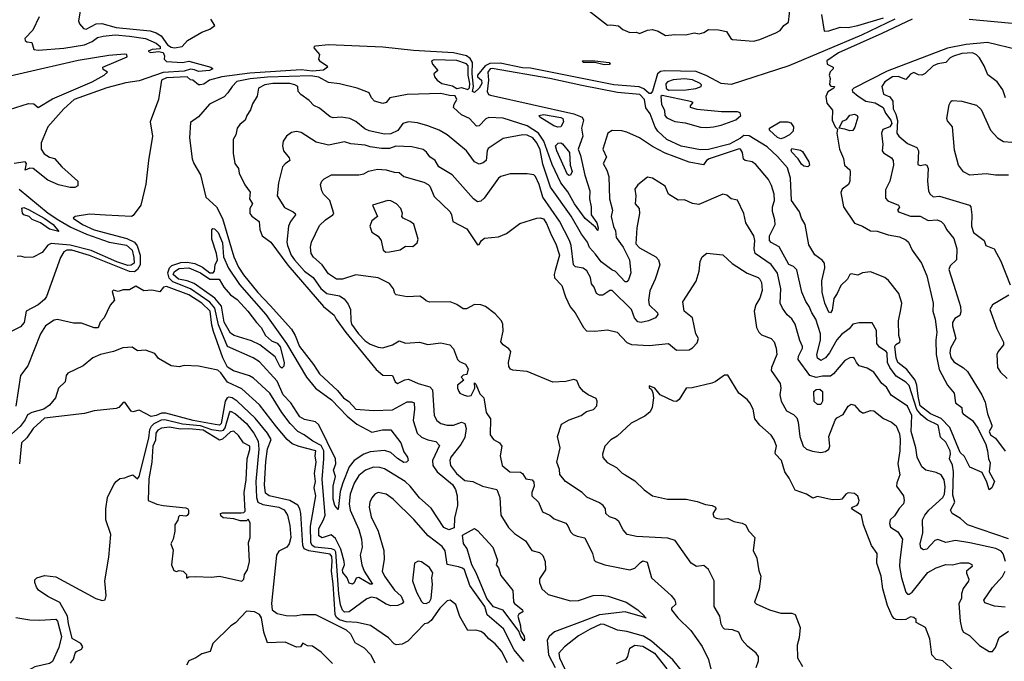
# Model space of a CAD drawing. Extents: x 1552033 to 1694788, y 811965 to 917215.
# Tile 167 of 256: x 1627140 to 1633279, y 841334 to 845332. Entities that reach past the tile are written whole.
import ezdxf

# ---------------------------------------------------------------- set-up
doc = ezdxf.new("R2010")
doc.units = 0

msp = doc.modelspace()

# ---------------------------------------------------------------- linework, layer by layer
at = {"layer": '0CON20XD'}
for points in [[(1630692.5, 845385), (1630805, 845296.7), (1630825, 845300), (1630873.3, 845293.3), (1630901.3, 845271.3), (1630945, 845251.2), (1630985, 845253.3), (1631005, 845246.2), (1631054.3, 845265.7), (1631085, 845270), (1631120.3, 845260.3), (1631167, 845233), (1631225, 845238.8), (1631293.6, 845236.4), (1631345, 845250), (1631375.9, 845244.1), (1631405, 845252), (1631435, 845271.2), (1631497.7, 845267.7), (1631547.3, 845257.3), (1631574.3, 845215), (1631585, 845208.6), (1631715, 845197.8), (1631755, 845207.8), (1631855, 845250), (1631881.2, 845265), (1631905, 845296.2), (1631934.2, 845315.8), (1631946.5, 845425)], [(1627517.5, 845385), (1627505.8, 845325), (1627512.5, 845305), (1627537.3, 845277.3), (1627555, 845272.9), (1627616.7, 845305), (1627651.7, 845308.3), (1627742.3, 845282.3), (1627953.1, 845263.1), (1627990.7, 845250.7), (1628021.8, 845231.8), (1628062.2, 845175), (1628085, 845160.4), (1628105, 845157.2), (1628152.9, 845165), (1628187, 845203), (1628275, 845253.3), (1628325, 845272.5), (1628357.5, 845295), (1628332.5, 845335)], [(1632139.2, 845365), (1632155, 845260), (1632185, 845261.2), (1632255.7, 845284.3), (1632305, 845282.9), (1632365, 845295.6), (1632526.8, 845343.2)], [(1632596.2, 845335), (1632388.7, 845235), (1631935, 845043.6), (1631575, 844927.3), (1631513.1, 844933.1), (1631425, 844982.6), (1631358.7, 845008.7), (1631162.6, 845012.6), (1631135, 845009.5), (1631116.6, 844995), (1631085, 844886.4), (1631075, 844871.5), (1631065, 844870.8), (1631031.5, 844901.5), (1631002.9, 844912.9), (1630845.1, 844924.9), (1630325, 845030.2), (1630275, 845031.8), (1630135, 845061.6), (1630071, 845059), (1630042.1, 845045), (1629994.9, 844985), (1629995.4, 844975), (1630019.9, 844955), (1630020.5, 844935), (1630005.8, 844904.2), (1629975, 844878.4), (1629963.8, 844883.8), (1629969.7, 844915), (1629961.3, 844995), (1629962.7, 845065), (1629949.4, 845089.4), (1629926.3, 845106.3), (1629845, 845124.5), (1629595, 845139.9), (1629405, 845160.7), (1629064.9, 845175.1), (1628985, 845167.5), (1628976.7, 845165), (1628973.9, 845156.1), (1629010, 845115), (1629003.3, 845085), (1629010, 845075), (1629058, 845045), (1629060, 845035), (1629035, 845017.3), (1628965, 845011.9), (1628895, 845019.6), (1628575, 844999.4), (1628400, 844975), (1628323.8, 844955), (1628289.1, 844930.9), (1628265, 844925.5), (1628255, 844925.6), (1628218.8, 844955), (1628205, 844956.7), (1628185, 844975.5), (1628055, 844970), (1628024, 844955), (1628005.2, 844834.8), (1627954.4, 844695), (1627967.7, 844605), (1627942.6, 844455), (1627927, 844307), (1627895.5, 844175), (1627848.2, 844111.8), (1627836.7, 844105), (1627675, 844114.1), (1627575, 844119.4), (1627485, 844105.8), (1627473.8, 844095), (1627531.2, 844055), (1627605, 844023.2), (1627809, 843969), (1627855.3, 843945.3), (1627873, 843923), (1627891.7, 843865), (1627891, 843805), (1627875.1, 843774.9), (1627855, 843759.9), (1627825, 843763.2), (1627575, 843863.3), (1627465, 843895.2), (1627434.1, 843895.9), (1627414.7, 843885), (1627395, 843850.9), (1627306.7, 843606.7), (1627295, 843588.1), (1627255.3, 843554.7), (1627180, 843515), (1627168.7, 843445), (1627145, 843418.1), (1627015.9, 843354.1)], [(1627261.2, 845348.8), (1627222.9, 845267.1), (1627172.1, 845215), (1627175, 845201.2), (1627185, 845193.8), (1627215, 845190), (1627228.8, 845145), (1627255, 845142.1), (1627415, 845153.6), (1627545, 845175.6), (1627592.5, 845195), (1627625, 845220.4), (1627661, 845229), (1627735, 845236.5), (1627825, 845229.1), (1627924.4, 845214.4), (1627990.9, 845185), (1628015.9, 845165), (1628015, 845150), (1627965, 845146), (1627940, 845135), (1627955, 845127.5), (1628005, 845132.5), (1628035, 845128), (1628043.9, 845106.1), (1628040.8, 845085), (1628055, 845070.6), (1628154.1, 845065.9), (1628195, 845073.3), (1628332.5, 845035), (1628343.3, 845025), (1628322.5, 845015), (1628255, 845009.2), (1628229.2, 845019.2), (1628205, 845023.4), (1628165, 845011.1), (1628035, 845003.4), (1627885, 844950.8), (1627802.5, 844937.5), (1627682.7, 844907.3), (1627479.2, 844835), (1627415, 844775.5), (1627315.6, 844665), (1627273.4, 844565), (1627274.2, 844525), (1627293.2, 844495), (1627325, 844475.8), (1627356.4, 844466.4), (1627402, 844415), (1627502.5, 844325), (1627502.6, 844297.4), (1627484.6, 844285.4), (1627455, 844285.9), (1627382.5, 844302.5), (1627315, 844331.8), (1627225, 844403.6), (1627204.1, 844405.9), (1627173.8, 844395), (1627182, 844435), (1627175, 844446.2), (1627105, 844436)], [(1632704.2, 845335.8), (1632515, 845244.9), (1632245.5, 845125), (1632173.3, 845075), (1632173.6, 845053.6), (1632212.5, 845035), (1632212.5, 845025), (1632193.9, 845006.1), (1632187.5, 844985), (1632192.5, 844965), (1632188.3, 844928.3), (1632198.3, 844918.3), (1632220, 844915), (1632216.2, 844905), (1632178.5, 844881.5), (1632165.9, 844854.1), (1632171.7, 844811.7), (1632208.3, 844768.3), (1632206.5, 844705), (1632224.1, 844664.1), (1632239.5, 844649.5), (1632235.3, 844624.7), (1632250.9, 844525), (1632277.3, 844467.3), (1632282.9, 844425), (1632315, 844396.7), (1632317.8, 844387.8), (1632315.4, 844325), (1632308.6, 844305), (1632268, 844275), (1632259.5, 844255), (1632277.4, 844165), (1632345, 844064.3), (1632395, 844045.6), (1632445, 844016.2), (1632485.4, 844014.6)], [(1633060, 845335), (1633395, 845304)], [(1633363.4, 845143.4), (1633175, 845190.5), (1633041.9, 845178.1), (1632925.1, 845154.9), (1632549.4, 845010.6), (1632340.8, 844905), (1632330.8, 844895), (1632332.1, 844885), (1632367.2, 844855), (1632415, 844824.6), (1632473.4, 844813.4), (1632523.6, 844785), (1632538.9, 844748.9), (1632572.4, 844705), (1632577.9, 844685), (1632566.2, 844663.8), (1632522.7, 844647.3), (1632513.7, 844625), (1632520.9, 844555), (1632516.9, 844515), (1632525, 844502), (1632575, 844470.8), (1632585.2, 844455.2), (1632588.7, 844425), (1632566, 844325), (1632538.7, 844271.3), (1632539, 844219), (1632553.6, 844203.6), (1632620, 844175), (1632626.4, 844163.6), (1632612.5, 844145), (1632620, 844135), (1632695, 844108), (1632755, 844106.7), (1632805, 844081.1), (1632861.2, 844085), (1632885.6, 844075), (1632904.4, 844055), (1632919.5, 844025), (1632965, 843968), (1632983.6, 843905), (1632980.6, 843835), (1632941.9, 843798.1), (1632933, 843775), (1632975, 843643.6), (1633005.7, 843545), (1633008.7, 843511.3), (1633001.4, 843488.6), (1632970.2, 843469.8), (1632955.6, 843445), (1632955.5, 843425), (1632977.3, 843345), (1632942.8, 843285), (1632939.3, 843255), (1632945, 843227.5), (1632965, 843200.5), (1633025, 843162.9), (1633049.4, 843139.4), (1633139.6, 842995), (1633159.6, 842949.6), (1633175.3, 842875), (1633201.5, 842805), (1633202.2, 842795), (1633185.4, 842765), (1633193.8, 842745), (1633223.7, 842723.7), (1633285, 842643.8)], [(1626955, 844734), (1627195, 844810), (1627228.1, 844808.1), (1627255, 844783.8), (1627345, 844837.8), (1627592.5, 844945), (1627667.5, 844985), (1627687.5, 845005), (1627660.7, 845020.7), (1627657.5, 845035), (1627809.3, 845100.7), (1627807.5, 845115), (1627795, 845116.9), (1627695, 845108.9), (1627505, 845076.4), (1627160.8, 844999.2), (1626775, 844909.8)], [(1633286.7, 844845), (1633269.2, 844895), (1633234, 844944), (1633177.2, 844987.3), (1633153.6, 845045), (1633125, 845093.8), (1633105, 845113.4), (1633081.2, 845125), (1633015, 845121.1), (1632961.9, 845105), (1632941.1, 845095), (1632914.5, 845065.5), (1632865, 845056.5), (1632835, 845044.3), (1632784.6, 844995.4), (1632765, 844985.6), (1632745, 844987.5), (1632715, 845002.9), (1632695, 844992.9), (1632665, 844960), (1632617.5, 844977.5), (1632581.1, 844975), (1632533.5, 844945), (1632515.6, 844915), (1632526.7, 844866.7), (1632565, 844850), (1632583.2, 844825), (1632585.6, 844775.6), (1632603, 844743), (1632613.6, 844703.6), (1632610, 844625), (1632622, 844605), (1632675, 844559.7), (1632734.6, 844534.6), (1632743.6, 844515), (1632740.4, 844430.4), (1632755, 844422.5), (1632785, 844429.2), (1632795, 844426), (1632803.5, 844403.5), (1632799.8, 844325), (1632806.7, 844265), (1632815, 844246), (1632835, 844228.6), (1632875, 844232.2), (1633062.5, 844175), (1633070, 844165), (1633075.8, 844115.8), (1633074.8, 844044.8), (1633087.2, 844005), (1633154.4, 843955), (1633163.8, 843925), (1633215, 843903.2), (1633256.7, 843826.7), (1633315, 843679.5)], [(1629935, 844897.1), (1629945, 844906.2), (1629946.8, 844935), (1629936.5, 844985), (1629936, 845045), (1629925, 845057.6), (1629865, 845077.6), (1629725, 845081.9), (1629706.7, 845075), (1629713.3, 845055), (1629747.5, 845015), (1629722.5, 844995), (1629726.7, 844975), (1629742.5, 844955), (1629771.2, 844935), (1629838.7, 844918.7), (1629865, 844902.9), (1629895, 844909.8), (1629935, 844897.1)], [(1630785, 845049.6), (1630735, 845062.3), (1630652.5, 845065), (1630650, 845075), (1630725, 845075.7), (1630815, 845065.9), (1630822, 845055), (1630815, 845051.5), (1630785, 845049.6)], [(1632485.4, 844014.6), (1632555, 843991.7), (1632625, 843979.5), (1632665, 843960.5), (1632680.8, 843945), (1632705, 843896.7), (1632763.2, 843815), (1632796.9, 843735), (1632836.1, 843565), (1632832.4, 843515), (1632849, 843465), (1632858.7, 843385), (1632852.5, 843335), (1632854.2, 843245), (1632872.5, 843152.5), (1632925.3, 843055.3), (1632965.5, 843005), (1632974, 842945), (1633013.3, 842915), (1633016, 842885), (1633022.5, 842875), (1633080, 842835), (1633115, 842786.5), (1633163.5, 842685), (1633174.3, 842645), (1633180, 842595), (1633191.3, 842571.3), (1633183.9, 842513.9), (1633217.8, 842455), (1633201.3, 842415), (1633185, 842401.8), (1633169.9, 842449.9), (1633140.3, 842510.3), (1633063.5, 842543.5), (1633030.9, 842610.9), (1633004.2, 842635), (1632939.8, 842789.8), (1632885.9, 842845.9), (1632818.8, 842875), (1632755, 842925.3), (1632741, 842985), (1632734.3, 843054.3), (1632722.8, 843085), (1632671.6, 843151.6), (1632616.1, 843195), (1632604, 843225), (1632597.3, 843295), (1632602.4, 843307.6), (1632626.8, 843323.2), (1632629.6, 843335), (1632620.9, 843365), (1632618.4, 843455), (1632633, 843525), (1632640.1, 843565), (1632620.9, 843625), (1632557.7, 843707.7), (1632535, 843724.6), (1632445, 843761.4), (1632395, 843753.8), (1632365, 843740), (1632325, 843749.2), (1632315, 843744), (1632300.4, 843715), (1632259.7, 843675), (1632237.5, 843625), (1632216.7, 843595), (1632205, 843521.1), (1632195, 843505.6), (1632185, 843510), (1632160.7, 843565), (1632144.2, 843635), (1632140.7, 843705), (1632159.2, 843785), (1632157.7, 843815), (1632144.1, 843834.1), (1632097.2, 843867.2), (1632059.5, 843929.5), (1632038.4, 844055), (1632015.3, 844095), (1632001.7, 844135), (1631952.3, 844205), (1631945.1, 844345.1), (1631928.3, 844408.3), (1631865, 844478.9), (1631800.1, 844540.1), (1631688.2, 844608.2), (1631655, 844610), (1631635, 844593.4), (1631565, 844556.8), (1631435, 844522.8), (1631385, 844520.6), (1631265, 844544.6), (1631175, 844585.7), (1631117.9, 844637.9), (1631102.4, 844662.4), (1631071.2, 844745), (1631043.4, 844783.4), (1631035.7, 844835), (1631006.4, 844865), (1630867.8, 844877.8), (1630645, 844922.4), (1630445, 844964.9), (1630085, 845027.4), (1630074.4, 845025), (1630059.5, 845005), (1630063.6, 844955), (1630055.2, 844885), (1630064, 844865), (1630075, 844860.5), (1630595.9, 844745.9), (1630647.7, 844725), (1630655.4, 844705), (1630642.7, 844655), (1630652.2, 844605), (1630621.5, 844525), (1630636.2, 844485), (1630663, 844363), (1630694.6, 844265), (1630692.1, 844215), (1630702.8, 844165), (1630704, 844115), (1630737.6, 844065), (1630747.7, 844035), (1630745, 844018.8), (1630729.3, 844039.3), (1630665, 844092.9), (1630598.9, 844185), (1630558.3, 844258.3), (1630514.5, 844315), (1630460.1, 844430.1), (1630408.4, 844575), (1630374.5, 844624.5), (1630305, 844670.9), (1630155, 844718.7), (1630065, 844722.5), (1630046.6, 844713.4), (1630005, 844669.4), (1629987.8, 844667.8), (1629944.2, 844715), (1629895, 844738.2), (1629844.2, 844785), (1629848, 844805), (1629866, 844835), (1629855, 844858), (1629818.9, 844858.9), (1629765, 844871.1), (1629555, 844866.4), (1629447.5, 844845), (1629426, 844815), (1629405, 844809.2), (1629351.2, 844825), (1629333.3, 844845), (1629319.4, 844875), (1629305, 844882.7), (1629245, 844905.6), (1629135, 844932.5), (1629065, 844940), (1629004.2, 844974.2), (1628955, 844981.4), (1628685, 844974), (1628576.5, 844963.5), (1628494, 844946), (1628463.8, 844916.2), (1628438.6, 844875), (1628415, 844850.4), (1628324.4, 844805), (1628254.1, 844725.9), (1628205, 844691.9), (1628199.1, 844595), (1628215.5, 844465), (1628225.4, 844435), (1628267.1, 844365), (1628300.5, 844225), (1628366.2, 844165), (1628403.5, 844093.5), (1628475.6, 843855), (1628505, 843790), (1628535, 843742.9), (1628625, 843631.2), (1628701.5, 843551.5), (1628834.2, 843404.2), (1628857.1, 843365), (1628883.7, 843295), (1628972.4, 843182.4), (1629009.3, 843125), (1629121.8, 843021.8), (1629159.7, 842975), (1629191.9, 842951.9), (1629235, 842904.4), (1629347, 842897), (1629465, 842900), (1629555, 842950), (1629585, 842950.9), (1629600, 842945), (1629602.2, 842905), (1629592.9, 842835), (1629617.9, 842755), (1629645, 842729.6), (1629685, 842713.5), (1629735, 842703.3), (1629757.9, 842677.9), (1629714.4, 842585), (1629715.7, 842555), (1629742.6, 842515), (1629838.3, 842435), (1629857.9, 842405), (1629867.7, 842365), (1629869.4, 842305), (1629850.2, 842225), (1629848.8, 842165), (1629815, 842152.9), (1629785, 842168.4), (1629705, 842288.8), (1629632.6, 842352.6), (1629574.7, 842425), (1629542.9, 842455), (1629415, 842533.4), (1629385, 842542.1), (1629345, 842543.1), (1629295.6, 842525), (1629255, 842492.3), (1629225, 842443.5), (1629200, 842375), (1629195.2, 842315), (1629200.6, 842275), (1629254.7, 842155), (1629271.8, 842095), (1629276.1, 842045), (1629263.8, 841995), (1629273.2, 841935), (1629287.6, 841895), (1629340, 841815), (1629326, 841815), (1629254.3, 841855.7), (1629238.8, 841851.2), (1629225, 841822.5), (1629214.3, 841815.7), (1629195, 841821.4), (1629182.3, 841855), (1629155, 841887.5), (1629153.6, 841905), (1629164.5, 841935), (1629162.6, 841955), (1629142.9, 842032.9), (1629109.3, 842099.3), (1629082.9, 842122.9), (1629025, 842103.9), (1629005.5, 842115.5), (1629005, 842162.5), (1629035.2, 842215), (1629044, 842245), (1629026.4, 842466.4), (1629037, 842595), (1629035.5, 842644.5), (1629018.8, 842678.8), (1628968.2, 842705), (1628912.9, 842745), (1628875, 842766.1), (1628826.5, 842815), (1628774.7, 842885), (1628700.3, 843005), (1628598.5, 843098.5), (1628573.5, 843113.5), (1628473.2, 843143.2), (1628435, 843167.6), (1628405.6, 843225), (1628349.3, 843389.3), (1628338.3, 843428.3), (1628327.4, 843515), (1628276.1, 843565), (1628195, 843616.4), (1628055, 843668.9), (1628037.5, 843665), (1628013.9, 843636.1), (1627963.9, 843646.1), (1627915, 843642.5), (1627865, 843671.2), (1627825, 843648), (1627785, 843648.8), (1627755, 843638.8), (1627725, 843646.2), (1627717.5, 843637.5), (1627731.4, 843585), (1627705, 843552.9), (1627665.8, 843474.2), (1627642.3, 843447.7), (1627628.5, 843411.5), (1627605, 843412.4), (1627525, 843441.4), (1627475, 843441.3), (1627375, 843463.8), (1627355, 843459.6), (1627300.8, 843425), (1627269.6, 843375), (1627190.4, 843175), (1627145.7, 843115), (1627115, 842924.2)], [(1632079, 843505), (1632062.6, 843545), (1632040.7, 843575), (1632017.2, 843635), (1631985, 843774), (1631965, 843794.3), (1631935, 843805.7), (1631875.6, 843915.6), (1631825, 843943.5), (1631815, 843956.2), (1631814.8, 843985), (1631850.4, 844055), (1631849.1, 844085), (1631833.6, 844136.4), (1631834.5, 844165), (1631845.6, 844205), (1631843.5, 844245), (1631827.6, 844297.6), (1631808.5, 844335), (1631728.8, 844428.8), (1631706.9, 844445), (1631664.2, 844455), (1631653.4, 844463.4), (1631647.7, 844505), (1631635, 844524.5), (1631625, 844527.5), (1631439.2, 844465), (1631422, 844455), (1631403, 844427), (1631315, 844444), (1631221.1, 844478.9), (1631165, 844499.2), (1631085, 844541.2), (1631005.3, 844595.3), (1630925, 844630.4), (1630895, 844638.8), (1630835, 844640.5), (1630807.1, 844625), (1630776.9, 844525), (1630797.8, 844475), (1630777.2, 844435), (1630801.2, 844395), (1630813.6, 844355), (1630818.2, 844215), (1630835.4, 844145), (1630828.5, 844105), (1630842.7, 844042.7), (1630855.5, 844015.5), (1630858.5, 843975), (1630902.5, 843915), (1630941.3, 843835), (1630950.8, 843755), (1630935, 843710.8), (1630925, 843699.2), (1630915, 843697.5), (1630855, 843763.3), (1630832.9, 843772.9), (1630765, 843823.4), (1630729.5, 843870.5), (1630692.5, 843912.5), (1630679.7, 843945), (1630643.4, 843995), (1630578, 844108), (1630448.8, 844288.8), (1630401.7, 844431.7), (1630385, 844520), (1630365, 844565.4), (1630339.6, 844595), (1630305, 844611.2), (1630276.1, 844613.9), (1630155, 844590.9), (1630061.7, 844528.3), (1630053.8, 844515), (1630047.5, 844455), (1630030.6, 844439.4), (1630005, 844431.5), (1629975, 844445.5), (1629925.3, 844515.3), (1629805, 844614.4), (1629755, 844642.5), (1629685, 844669.5), (1629619.5, 844689.5), (1629565, 844695.3), (1629529.4, 844685), (1629498.2, 844641.8), (1629455, 844621.4), (1629415, 844617.7), (1629318.7, 844638.7), (1629291.8, 844651.8), (1629235, 844697.1), (1629198, 844715), (1629145, 844724.5), (1629095, 844720.9), (1629075, 844725.5), (1629010.2, 844780.2), (1628975, 844797.5), (1628945, 844829.1), (1628892.5, 844865), (1628876.9, 844885), (1628874, 844915), (1628856.2, 844925), (1628825, 844933.5), (1628718, 844935), (1628667.5, 844925), (1628630, 844905), (1628621.4, 844855), (1628592.2, 844807.8), (1628579.6, 844770.4), (1628556.7, 844735), (1628545.6, 844705), (1628512.4, 844677.6), (1628495.6, 844655), (1628486.7, 844615), (1628470.5, 844585), (1628470.5, 844499.5), (1628482, 844435), (1628504.2, 844404.2), (1628508.6, 844375), (1628543.4, 844303.4), (1628576.9, 844256.9), (1628573.3, 844215), (1628590.6, 844185), (1628573.9, 844155), (1628575.3, 844125), (1628587.6, 844107.6), (1628633.8, 844073.8), (1628637.5, 844025), (1628652, 843985), (1628705.2, 843945), (1628812.6, 843802.6), (1629035, 843544.7), (1629101.2, 843491.2), (1629113.3, 843465), (1629173, 843383), (1629362.9, 843152.9), (1629405, 843116.7), (1629463.8, 843115), (1629480.9, 843075), (1629495, 843065.5), (1629541.9, 843088.1), (1629565, 843091.8), (1629624, 843064), (1629697.3, 843045), (1629714.7, 843025), (1629724, 842865), (1629740.9, 842835), (1629765, 842815.3), (1629805, 842805.2), (1629845, 842804.3), (1629895, 842823.3), (1629915, 842816.7), (1629923, 842785), (1629915, 842729.4), (1629889.7, 842685), (1629828.2, 842605), (1629822.2, 842585), (1629826, 842555), (1629862.5, 842505), (1629915, 842461.1), (1629965, 842454.4), (1630025, 842426.2), (1630115.4, 842405.4), (1630132.7, 842355), (1630140.9, 842245), (1630188.5, 842168.5), (1630225, 842129.6), (1630294.4, 842085), (1630333.1, 842025), (1630381.2, 842011.2), (1630402.3, 841992.3), (1630415.7, 841955), (1630418, 841905), (1630382, 841848), (1630380.4, 841825), (1630395.4, 841785), (1630435, 841751.3), (1630575, 841710), (1630625, 841713.8), (1630715, 841743.8), (1630765, 841746.5), (1630809.4, 841739.4), (1630921.8, 841701.8), (1630993.8, 841655), (1631036, 841615), (1631036.9, 841607.6), (1631045.8, 841605), (1631036.9, 841607.6), (1630915, 841642.5), (1630755.7, 841624.3), (1630647, 841583), (1630475, 841516.7), (1630441.2, 841488.8), (1630429.7, 841465), (1630436.5, 841375), (1630479.2, 841295)], [(1631185, 844892.5), (1631295, 844894), (1631355, 844903.2), (1631388.6, 844915), (1631391.5, 844925), (1631382.3, 844935), (1631335, 844956.7), (1631286.1, 844963.9), (1631215, 844956.9), (1631179.2, 844945), (1631168.8, 844931.2), (1631170.6, 844905), (1631185, 844892.5)], [(1631425, 844659), (1631465, 844664.3), (1631514.2, 844675), (1631605, 844707.7), (1631636.2, 844735), (1631631.7, 844751.7), (1631615, 844757.5), (1631515, 844758), (1631365, 844772.9), (1631322.5, 844785), (1631322.5, 844795), (1631340, 844815), (1631321.7, 844821.7), (1631145, 844860), (1631137, 844853), (1631140.7, 844805), (1631160.5, 844765), (1631163.2, 844735), (1631175, 844720.1), (1631225, 844696.7), (1631288.6, 844688.6), (1631385, 844662.2), (1631425, 844659)], [(1633305, 844362.2), (1633225, 844363.8), (1633165, 844372), (1633065, 844362.9), (1633024.3, 844384.3), (1632994.3, 844425), (1632968.9, 844518.9), (1632956.2, 844665), (1632925, 844701.9), (1632920.7, 844715), (1632935, 844801.2), (1632945, 844822), (1632955, 844828.6), (1633015, 844824.3), (1633105, 844799.4), (1633135, 844772), (1633192.8, 844642.8), (1633237.1, 844595), (1633275, 844572.5), (1633325, 844567.7)], [(1630495, 844661.4), (1630469.5, 844669.5), (1630384, 844725), (1630378.8, 844735), (1630405, 844740.2), (1630515, 844722.7), (1630526.1, 844715), (1630531.4, 844695), (1630515, 844664.5), (1630495, 844661.4)], [(1632315, 844638.6), (1632285, 844650.4), (1632250, 844655), (1632270.7, 844699.3), (1632295, 844710), (1632315, 844736.7), (1632345, 844742.5), (1632362.5, 844735), (1632366.7, 844725), (1632347.7, 844662.3), (1632335, 844641.2), (1632315, 844638.6)], [(1631885, 844589.2), (1631865, 844598.1), (1631815, 844643.5), (1631815.4, 844655), (1631881.1, 844695), (1631930, 844695), (1631948.9, 844688.9), (1631964.4, 844665), (1631962.4, 844637.6), (1631938.9, 844615), (1631905, 844594.7), (1631885, 844589.2)], [(1633285.9, 841955), (1633272.9, 842002.9), (1633259.5, 842019.5), (1633226, 842036), (1633065, 842073.2), (1632975, 842086.4), (1632915, 842074.8), (1632865, 842094), (1632845, 842086.9), (1632795, 842033.6), (1632775, 842027.8), (1632758.2, 842038.2), (1632755.4, 842065), (1632771.8, 842135), (1632768.5, 842215), (1632783.3, 842245), (1632809.1, 842275), (1632895.3, 842355), (1632905.2, 842375), (1632911, 842421), (1632904.7, 842464.7), (1632884.4, 842495), (1632855, 842510.3), (1632788.8, 842525), (1632764.1, 842545.9), (1632735.2, 842605.2), (1632726.6, 842665), (1632698.8, 842765), (1632701.6, 842865), (1632675, 842924.6), (1632573.2, 842993.2), (1632545, 843043.1), (1632515.2, 843065.2), (1632465, 843136.2), (1632425, 843160.8), (1632375, 843174.5), (1632356.9, 843195), (1632345, 843221.2), (1632335, 843227.1), (1632315, 843224.2), (1632285, 843208.8), (1632214.2, 843125), (1632195, 843110), (1632145, 843109.7), (1632105, 843101.4), (1632065.7, 843115.7), (1631994.5, 843214.5), (1631995, 843235.7), (1632021.5, 843285), (1632020.8, 843295), (1632003.7, 843333.7), (1631975.3, 843435), (1631955, 843467.5), (1631925, 843492.9), (1631896.5, 843535), (1631882.5, 843565), (1631885.7, 843654.3), (1631865, 843753.1), (1631825, 843805.4), (1631726.6, 843875), (1631719.5, 843905), (1631723.5, 843955), (1631717.5, 843985), (1631666.8, 844066.8), (1631654, 844125), (1631615, 844206.2), (1631575, 844215.8), (1631548.6, 844238.6), (1631525, 844244.4), (1631375, 844180.6), (1631335, 844186.5), (1631285, 844210), (1631245, 844206.5), (1631185.8, 844245), (1631164.2, 844295), (1631085, 844344.4), (1631055, 844350), (1630995, 844302.5), (1630974.5, 844275), (1630982.2, 844235), (1630977.5, 844185), (1631002.9, 844155), (1631004.6, 844125), (1630988, 844035), (1630981.4, 843935), (1631005, 843911.1), (1631105.5, 843855), (1631122.3, 843835), (1631131.8, 843805), (1631102.5, 843715), (1631068.2, 843641.8), (1631060.4, 843585), (1631065.4, 843555), (1631115.7, 843505), (1631119.2, 843495), (1631104, 843475), (1631060.8, 843455), (1631015.7, 843444.3), (1630995, 843448.2), (1630973.7, 843473.7), (1630953.8, 843525), (1630835, 843643.5), (1630820, 843645), (1630775, 843615.9), (1630755, 843615.4), (1630735.9, 843625.9), (1630722.1, 843665), (1630705.3, 843685.3), (1630698.2, 843725), (1630676.4, 843766.4), (1630652.7, 843782.7), (1630605, 843791.8), (1630593.1, 843805), (1630578.9, 843925), (1630567.1, 843955), (1630505, 844075.4), (1630400.9, 844225), (1630378.9, 844305), (1630355.1, 844355.1), (1630345, 844364.7), (1630305, 844371.6), (1630197.9, 844372.1), (1630138.9, 844355), (1630125.2, 844344.8), (1630035, 844218.9), (1630015, 844200), (1629995, 844196.7), (1629969.5, 844215), (1629836.5, 844365), (1629754.3, 844415), (1629731.2, 844455), (1629696.9, 844476.9), (1629675.7, 844505.7), (1629655, 844522.1), (1629585, 844538.9), (1629485, 844542.7), (1629445, 844529.3), (1629395, 844529.3), (1629325, 844539.2), (1629295, 844549.2), (1629205, 844558), (1629165, 844570.4), (1629065, 844549.1), (1628988.3, 844568.3), (1628895, 844628), (1628865, 844636), (1628835, 844628.8), (1628804, 844605), (1628782.5, 844575), (1628779.2, 844545), (1628784.3, 844515), (1628820.7, 844470.7), (1628824.3, 844455), (1628795, 844434.6), (1628779.1, 844415), (1628754.6, 844315), (1628746.2, 844235), (1628790.8, 844160.8), (1628844.7, 844134.7), (1628857.1, 844125), (1628859.4, 844115), (1628827.7, 844075), (1628815, 844046.2), (1628806, 843945), (1628809.2, 843925), (1628833.3, 843865), (1628854.1, 843835), (1628916.5, 843765), (1628969.5, 843725), (1629017.5, 843657.5), (1629055, 843625.7), (1629135, 843610.6), (1629162.7, 843592.7), (1629188.4, 843558.4), (1629201.8, 843525), (1629203.8, 843455), (1629209.5, 843435), (1629251.5, 843375), (1629295, 843330.8), (1629325, 843309.8), (1629375, 843290.3), (1629405, 843288), (1629463.8, 843305), (1629505, 843330), (1629545, 843315.8), (1629633.2, 843323.2), (1629685, 843306.9), (1629765, 843317.5), (1629822.5, 843305), (1629845, 843280), (1629868.9, 843215), (1629882, 843202), (1629920, 843185), (1629935.9, 843155.9), (1629928.3, 843121.7), (1629905, 843117.5), (1629892.5, 843105), (1629910, 843085), (1629870.6, 843055), (1629868.9, 843035), (1629877.1, 843015), (1629885, 843004.3), (1629912, 842992), (1629935, 842986.7), (1629955, 842990.8), (1629978.8, 843035), (1629975, 843070), (1629985, 843060), (1630009.8, 842999.8), (1630033.8, 842975), (1630036.4, 842963.6), (1630048.8, 842885), (1630076.2, 842845), (1630072.5, 842745), (1630095, 842715.6), (1630132.5, 842695), (1630146.9, 842675), (1630135.6, 842615), (1630148, 842555), (1630195.6, 842515.6), (1630262.9, 842512.9), (1630275.6, 842505), (1630295, 842471.2), (1630335, 842464), (1630345, 842450), (1630348.2, 842425), (1630332.5, 842385), (1630333.1, 842365), (1630374.1, 842325), (1630400, 842265), (1630445, 842244.4), (1630472.1, 842222.1), (1630544.3, 842195), (1630558.6, 842178.6), (1630575, 842141.2), (1630591.2, 842125), (1630615, 842113.3), (1630663.5, 842103.5), (1630712, 842005), (1630722, 841965), (1630730, 841955), (1630788.8, 841935), (1630945, 841904.7), (1630975, 841914.6), (1631009.8, 841950.2)], [(1630565, 844360.8), (1630555, 844368), (1630489.1, 844515), (1630481.4, 844545), (1630497.7, 844562.3), (1630515, 844563.9), (1630525, 844558), (1630567.7, 844505), (1630572, 844425), (1630585.7, 844385), (1630575, 844363.8), (1630565, 844360.8)], [(1632055, 844415.6), (1632029.8, 844419.8), (1632015, 844430.8), (1631994, 844465), (1631955, 844506.1), (1631950.7, 844515), (1631955, 844529.1), (1632008.5, 844518.5), (1632020.2, 844510.2), (1632060.8, 844445), (1632064.5, 844425.5), (1632055, 844415.6)], [(1630565, 842837.9), (1630640, 842865), (1630675, 842890), (1630716.9, 842903.1), (1630737.5, 842925), (1630740.6, 842955), (1630735, 842971.2), (1630683.8, 842995), (1630656, 843015), (1630631.4, 843045), (1630614.3, 843084.3), (1630595, 843089.4), (1630545, 843077.5), (1630465, 843073.8), (1630305, 843139.2), (1630215, 843148.6), (1630201.2, 843155), (1630190.3, 843170.3), (1630186.7, 843195), (1630202.2, 843265), (1630190.6, 843280.6), (1630153.5, 843305), (1630140.9, 843325), (1630155, 843390), (1630153.3, 843435), (1630143.3, 843455), (1630105, 843499.2), (1630045, 843544.3), (1630015, 843555.8), (1629975, 843557.1), (1629925, 843530), (1629905, 843530.8), (1629865, 843557.5), (1629825, 843574.3), (1629695, 843572.1), (1629675, 843579.4), (1629657.5, 843595), (1629635, 843608.6), (1629555, 843604), (1629488.3, 843618.3), (1629480, 843625), (1629470.6, 843655), (1629445, 843688.8), (1629375, 843724.3), (1629235, 843742), (1629153.3, 843715), (1629114.7, 843714.7), (1629065, 843749.1), (1629025, 843803.6), (1628971.8, 843851.8), (1628957.7, 843875), (1628953.9, 843915), (1628958.9, 843945), (1629010, 844050), (1629047.1, 844085), (1629093.1, 844115), (1629098.1, 844125), (1629074.2, 844205), (1629035, 844244.4), (1629022.9, 844265), (1629015.8, 844305), (1629023.6, 844326.4), (1629038.9, 844341.1), (1629085, 844365.3), (1629255, 844365.4), (1629285, 844371.8), (1629315, 844388.5), (1629370.7, 844399.3), (1629425, 844396.2), (1629475, 844381.9), (1629505, 844380), (1629535, 844355.6), (1629659.3, 844319.3), (1629686.7, 844305), (1629696.5, 844295), (1629725, 844229.2), (1629823.6, 844133.6), (1629833.1, 844115), (1629840, 844075), (1629928.3, 844028.3), (1629995, 843929.2), (1630005, 843930.8), (1630020, 843955), (1630039, 843971), (1630125, 843979.5), (1630175, 843999.6), (1630258.3, 844061.7), (1630365, 844096), (1630385, 844097.5), (1630405, 844090), (1630425, 844062.5), (1630455, 843987.3), (1630483.4, 843935), (1630505.2, 843865), (1630479.4, 843769.4), (1630471.9, 843745), (1630475, 843723.3), (1630521.2, 843675), (1630542.5, 843605), (1630571.7, 843541.7), (1630603.1, 843505), (1630655, 843412.9), (1630673.6, 843393.6), (1630725, 843390.9), (1630805, 843398.9), (1630865, 843385.7), (1630925, 843319.4), (1630955, 843307.5), (1631065, 843301.9), (1631185, 843314.3), (1631235, 843271.9), (1631315, 843274), (1631335, 843286.2), (1631365, 843318.5), (1631373.3, 843345), (1631355.5, 843375), (1631335, 843474), (1631282.8, 843515), (1631275.4, 843574.6), (1631357.8, 843702.2), (1631375.6, 843765), (1631382, 843825), (1631395.6, 843854.4), (1631425, 843878), (1631525, 843866.7), (1631581.7, 843811.7), (1631675, 843751.8), (1631744, 843725), (1631755.4, 843715), (1631765, 843693.3), (1631770, 843645), (1631754.1, 843595.9), (1631729.6, 843555), (1631719.2, 843515), (1631735, 843413.3), (1631747.5, 843385), (1631765, 843368.6), (1631825.4, 843345.4), (1631845, 843323.8), (1631856.7, 843285), (1631860, 843245), (1631826.7, 843165), (1631824.4, 843145), (1631881.5, 843065), (1631886.2, 843035), (1631878.9, 842995), (1631886.9, 842955), (1631920, 842895), (1631965, 842871.1), (1631985, 842850), (1631994.1, 842824.1), (1632003.9, 842735), (1632025.3, 842675), (1632045, 842656.5), (1632083.3, 842643.3), (1632135, 842635.5), (1632165, 842642.2), (1632184.1, 842655.9), (1632191.3, 842675), (1632185.4, 842734.6), (1632223.7, 842836.3), (1632235, 842850), (1632275, 842870.9), (1632305.5, 842924.5), (1632323.8, 842936.2), (1632345, 842929.2), (1632375, 842895.7), (1632395, 842882.9), (1632405, 842881.4), (1632445, 842896.9), (1632465, 842894.4), (1632526.6, 842846.6), (1632575, 842824.4), (1632605, 842800.6), (1632625, 842751.9), (1632630.5, 842715), (1632628, 842645), (1632615.3, 842565), (1632628.5, 842495), (1632609.2, 842445), (1632607.5, 842425), (1632650, 842365), (1632655.7, 842335), (1632650.8, 842315), (1632623.7, 842286.3), (1632595, 842240.5), (1632567.1, 842215), (1632562.7, 842192.7), (1632570.1, 842170.1), (1632615, 842141.2), (1632643.8, 842095), (1632626.8, 841965), (1632625.4, 841925), (1632638.8, 841855), (1632665, 841765.8), (1632675, 841753.1), (1632685, 841752.1), (1632705, 841764.4), (1632802.5, 841887.5), (1632854.5, 841915.5), (1632915, 841936.8), (1632955.5, 841934.5), (1633005, 841946.7), (1633055, 841947.5), (1633077, 841937), (1633078, 841925), (1633044, 841895), (1633042.5, 841882.5), (1633056.9, 841845), (1633055, 841832.5), (1633022.7, 841787.3), (1633012.1, 841755), (1633011.5, 841725), (1632995.2, 841695), (1633003.5, 841583.5), (1633014.1, 841534.1), (1633025, 841516.4), (1633061.9, 841495), (1633125, 841432), (1633185, 841395.6), (1633205, 841394.3), (1633225, 841420.6), (1633246.9, 841483.1), (1633305, 841522.5)], [(1627136.5, 844275), (1627317.2, 844127.2), (1627385, 844081.6), (1627458.2, 844038.2), (1627556.3, 843996.3), (1627697.3, 843945), (1627805, 843925.8), (1627840.4, 843895), (1627850.9, 843849.1), (1627854.2, 843815), (1627835, 843802.3), (1627815, 843800), (1627745, 843823.6), (1627585, 843894), (1627455, 843926.7), (1627336.7, 843936.7), (1627315, 843926.5), (1627279.7, 843880.3), (1627225, 843852), (1627175, 843850), (1627145, 843858), (1627125, 843856.2)], [(1629423, 843883), (1629445, 843884.8), (1629511.6, 843898.4), (1629545, 843919.8), (1629591.6, 843918.4), (1629618.6, 843941.4), (1629624, 843965), (1629597.4, 844057.4), (1629575, 844074.6), (1629530, 844095), (1629523.3, 844105), (1629526.7, 844125), (1629516.2, 844155), (1629490, 844185), (1629455, 844203.3), (1629435, 844206), (1629340, 844175), (1629370, 844105), (1629335, 844078.8), (1629323.3, 844045), (1629335, 844007.5), (1629375, 843982.5), (1629394, 843955), (1629406.5, 843895), (1629423, 843883)], [(1627385, 844012.9), (1627325, 844027.5), (1627270, 844065), (1627217.4, 844087.4), (1627199.2, 844105), (1627166, 844116), (1627156.9, 844126.9), (1627152.5, 844157.5), (1627165, 844161.1), (1627195, 844149.4), (1627292.2, 844095), (1627348, 844055), (1627385, 844012.9)], [(1629125, 842280), (1629104.3, 842304.3), (1629094.3, 842345), (1629094.2, 842425), (1629108.6, 842485), (1629097, 842525), (1629111.7, 842565), (1629109.3, 842595), (1629005, 842806.9), (1628985, 842826.3), (1628915, 842840), (1628886.8, 842856.8), (1628830.8, 842945), (1628783, 842995), (1628745, 843079.3), (1628635, 843200.3), (1628595, 843224.7), (1628435.2, 843295.2), (1628380.2, 843430.2), (1628357.6, 843535), (1628325, 843571.8), (1628205, 843654.9), (1628095, 843697.9), (1628072.2, 843722.2), (1628063.2, 843755), (1628073.9, 843786.1), (1628089, 843801), (1628145, 843817.9), (1628185, 843820), (1628232.6, 843812.6), (1628279.4, 843789.4), (1628325, 843754.1), (1628346.6, 843755), (1628354.3, 843765), (1628359.6, 843805), (1628372.4, 843835), (1628367.2, 843875), (1628338.4, 843965), (1628337.8, 844022.2), (1628345, 844031.1), (1628355, 844029.2), (1628377.7, 844005), (1628405, 843941.1), (1628410.9, 843855), (1628442.8, 843782.8), (1628511.5, 843681.5), (1628675.4, 843495.4), (1628699, 843459), (1628804.4, 843314.4), (1628928, 843105), (1628985, 843035.2), (1629085, 842962.3), (1629180.8, 842860.8), (1629242.1, 842812.1), (1629335, 842762.7), (1629402.8, 842777.2), (1629455, 842775.9), (1629516.9, 842695), (1629535, 842640), (1629557.5, 842605), (1629561.2, 842585), (1629552.5, 842575), (1629535, 842572.5), (1629495, 842596.7), (1629455, 842635.8), (1629415, 842646.5), (1629325, 842639.3), (1629285, 842623.7), (1629225.4, 842584.6), (1629195.1, 842544.9), (1629153.8, 842446.2), (1629137.2, 842392.8), (1629125, 842280)], [(1628775, 843160), (1628765, 843168.6), (1628732.1, 843232.1), (1628636.7, 843306.7), (1628585, 843330.2), (1628478.2, 843365), (1628455, 843378.9), (1628415, 843447.3), (1628397.4, 843547.4), (1628357, 843597), (1628227.6, 843687.6), (1628185, 843705.1), (1628130.7, 843715), (1628096.7, 843745), (1628105, 843763), (1628135, 843781.4), (1628195, 843785.4), (1628268.1, 843755), (1628325, 843714.2), (1628384.2, 843714.2), (1628411.9, 843665), (1628455, 843617.6), (1628495, 843589.3), (1628562.7, 843515), (1628616.2, 843445), (1628645, 843413.5), (1628672.9, 843365), (1628710.7, 843330.7), (1628745, 843316.3), (1628765, 843292.7), (1628790, 843195), (1628787.7, 843172.3), (1628775, 843160)], [(1633308, 843615), (1633204.6, 843555.4), (1633188.9, 843525), (1633232.8, 843405), (1633273.3, 843323.3), (1633273.5, 843305), (1633240.8, 843265), (1633232.9, 843245), (1633235.7, 843165), (1633255, 843136.2), (1633296.2, 843096.2)], [(1633305, 842097.2), (1633048.8, 842185), (1633005, 842224.3), (1632953.8, 842255), (1632944.5, 842275), (1632971.2, 842325), (1632959, 842369), (1632962.7, 842515), (1632955.2, 842555.2), (1632936.8, 842595), (1632943.2, 842625), (1632940.5, 842645), (1632915, 842698.9), (1632880.6, 842730.6), (1632866.9, 842805), (1632797.9, 842837.9), (1632759.7, 842869.7), (1632733.3, 842903.3), (1632685, 843052.8), (1632665, 843073.2), (1632605, 843109.6), (1632565, 843164.1), (1632549.9, 843195), (1632549.4, 843255), (1632543.2, 843265), (1632500.9, 843290.9), (1632483.7, 843315), (1632482.2, 843395), (1632455, 843442.5), (1632375, 843443.1), (1632335, 843434.2), (1632311.8, 843405), (1632265, 843371.2), (1632235, 843336.8), (1632190, 843255), (1632165, 843224), (1632135, 843207.9), (1632115, 843222.9), (1632109.4, 843245), (1632133.8, 843335), (1632132.9, 843375), (1632104.7, 843465), (1632079, 843505)], [(1630282.5, 841332.5), (1630223.6, 841405), (1630156.2, 841536.2), (1630054.3, 841624.3), (1630039.4, 841675), (1629946.3, 841806.3), (1629912.5, 841905), (1629901.1, 841915), (1629875, 841922.4), (1629806.3, 841936.3), (1629791.9, 842021.9), (1629775, 842048.5), (1629686.4, 842116.4), (1629598, 842218), (1629467.8, 842345), (1629425, 842374.5), (1629374.6, 842385.4), (1629354.7, 842375.3), (1629335, 842352.5), (1629322.1, 842325), (1629319.1, 842295), (1629332.1, 842235), (1629376.1, 842145), (1629409.8, 842025), (1629411.7, 841968.3), (1629400, 841895), (1629413.6, 841865), (1629477.9, 841777.9), (1629519, 841739), (1629533.2, 841705), (1629525.7, 841694.3), (1629497.4, 841682.6), (1629455, 841679.8), (1629425, 841689.8), (1629365, 841727.6), (1629334.5, 841734.5), (1629305, 841723.5), (1629195, 841642.5), (1629165, 841639.4), (1629151.7, 841651.7), (1629139.9, 841685), (1629129.1, 841755), (1629112, 842015), (1629105, 842026), (1629085, 842035.6), (1628980.8, 842045), (1628963.2, 842055), (1628955.3, 842075.3), (1628953.6, 842176.4), (1628987, 842365), (1628975.6, 842415), (1628985.2, 842455.2), (1628977.5, 842505), (1628988.1, 842575), (1628982.5, 842615), (1628986.2, 842645), (1628881.8, 842671.8), (1628839.7, 842689.7), (1628807.5, 842715), (1628742, 842795), (1628635, 842931.8), (1628525, 843031.9), (1628435, 843072.6), (1628395, 843132.3), (1628375, 843148.8), (1628255, 843173.1), (1628165, 843176.7), (1628135, 843169.1), (1628084.7, 843174.7), (1628005, 843220.8), (1627982.7, 843252.7), (1627925, 843272.5), (1627875, 843268), (1627840.9, 843290.9), (1627783.3, 843286.7), (1627725, 843264.4), (1627644.5, 843245.5), (1627596.7, 843225), (1627536.2, 843175), (1627441.1, 843128.9), (1627430, 843115), (1627422.5, 843075), (1627381.2, 843035), (1627364.1, 842975.9), (1627325, 842930), (1627290, 842905), (1627215, 842884.5), (1627189.6, 842870.4), (1627175, 842838.6), (1627143.9, 842796.1), (1627072, 842735)], [(1632963.8, 841275), (1632895, 841336), (1632855, 841346), (1632826.9, 841375), (1632813.8, 841475), (1632787.5, 841545), (1632730, 841575), (1632730, 841595), (1632715, 841608), (1632695, 841612), (1632664.5, 841595.5), (1632637.9, 841592.1), (1632605, 841594.6), (1632591.5, 841601.5), (1632578.9, 841615), (1632551.6, 841681.6), (1632520.8, 841785), (1632511.3, 841865), (1632484.5, 841945), (1632485.4, 842005), (1632450, 842055), (1632402, 842185), (1632389.2, 842245), (1632326.7, 842285), (1632332.5, 842295), (1632362.5, 842307.5), (1632370.8, 842319.2), (1632374.2, 842335), (1632365, 842363.3), (1632345, 842378.8), (1632305, 842383.3), (1632290, 842375), (1632265.8, 842344.2), (1632255, 842341.2), (1632205, 842339.5), (1632115, 842360), (1632085, 842350), (1632045, 842374.6), (1631975, 842400.8), (1631938.6, 842475), (1631910, 842515), (1631890, 842585), (1631852.2, 842625), (1631849.4, 842635), (1631858.2, 842675), (1631845, 842714.4), (1631825, 842742.2), (1631755, 842806), (1631724, 842845), (1631714.1, 842904.1), (1631692.7, 842945), (1631675.7, 842965.7), (1631624.3, 843005), (1631555, 843116.2), (1631535, 843116.7), (1631476.2, 843075), (1631455, 843067.1), (1631332.1, 843037.9), (1631295, 843035.8), (1631251.4, 842965), (1631235, 842952), (1631215.7, 842955.7), (1631134.3, 842994.3), (1631100, 843035), (1631065, 843050), (1631065, 843040), (1631078.3, 843028.3), (1631087, 843007), (1631091.2, 842975), (1631084.3, 842915), (1631071.7, 842888.3), (1631038.3, 842861.7), (1630951.7, 842818.3), (1630865, 842735.8), (1630825.4, 842714.6), (1630789.2, 842675), (1630773.1, 842625), (1630775, 842603.8), (1630803.6, 842573.6), (1630860.7, 842540.7), (1630895.5, 842505.5), (1630915, 842495.6), (1630975, 842459.2), (1631032.6, 842402.6), (1631085, 842364.2), (1631180, 842345), (1631295, 842344.3), (1631365, 842330), (1631415, 842310.5), (1631457.5, 842305), (1631477.5, 842295), (1631480, 842285), (1631461.2, 842255), (1631468.8, 842235), (1631483.3, 842225), (1631515, 842219.2), (1631555, 842224), (1631592.5, 842205), (1631645, 842194.2), (1631665, 842183.8), (1631685.9, 842145.9), (1631724.2, 842105), (1631713.8, 842025), (1631736.4, 841976.4), (1631748.3, 841898.3), (1631760, 841865), (1631751.2, 841785), (1631722.3, 841702.3), (1631731.7, 841691.7), (1631814.3, 841654.3), (1631885, 841634.3), (1631955, 841634), (1631975, 841626), (1632006, 841545), (1632000.8, 841480.8), (1631986.9, 841435), (1631990.6, 841355), (1632021.7, 841301.7)], [(1632113.4, 842933.4), (1632093.1, 842953.1), (1632092.5, 843015), (1632105, 843028.5), (1632129.5, 843029.5), (1632144.5, 843015), (1632145.6, 842955), (1632135, 842934.4), (1632113.4, 842933.4)], [(1630181.1, 841325), (1630145, 841397.5), (1630105, 841442.9), (1630065, 841473.3), (1630038.9, 841505), (1630015, 841518.9), (1629985, 841527.7), (1629935, 841526.5), (1629883.7, 841613.7), (1629858.3, 841688.3), (1629825, 841716), (1629805, 841710), (1629760, 841665), (1629705, 841588.8), (1629685, 841572.5), (1629665, 841566.7), (1629560.4, 841459.6), (1629525, 841441.5), (1629487.7, 841437.7), (1629475, 841442), (1629440.5, 841480.5), (1629326.5, 841556.5), (1629245, 841576.8), (1629175, 841579.2), (1629135, 841592.3), (1629116.2, 841606.2), (1629107.3, 841625), (1629095, 841816), (1629083.9, 841895), (1629088.2, 841958.2), (1629086.6, 841986.6), (1629075, 842002.3), (1628941.9, 842021.9), (1628913.3, 842035), (1628904.8, 842055.2), (1628893.4, 842255), (1628887.6, 842285), (1628875, 842307.7), (1628825, 842335.8), (1628695.7, 842365.7), (1628672.5, 842382.5), (1628667.1, 842432.9), (1628675, 842578.8), (1628685, 842657.8), (1628708, 842715), (1628685.2, 842755), (1628608.4, 842848.4), (1628495, 842955.7), (1628465, 842976.1), (1628445, 842980.7), (1628434, 842976), (1628420.7, 842955), (1628395.4, 842815), (1628385, 842806.2), (1628358.5, 842808.5), (1628221.2, 842835), (1628050.9, 842880.9), (1628025, 842880), (1627991.9, 842865), (1627959.5, 842859.5), (1627885, 842898), (1627845, 842889.2), (1627835, 842892.5), (1627795, 842948.6), (1627785, 842945.7), (1627758.9, 842915), (1627741.6, 842908.4), (1627604.5, 842895.5), (1627545, 842877.1), (1627295, 842848.8), (1627224.8, 842785), (1627184.1, 842725.9), (1627152.2, 842695), (1627138.3, 842565)], [(1627457, 841323), (1627475, 841347.5), (1627486, 841385), (1627494.4, 841395.6), (1627525, 841408.8), (1627533.8, 841425), (1627521.2, 841445), (1627467, 841477), (1627445, 841570), (1627438.4, 841615), (1627390.9, 841700.9), (1627315, 841738), (1627257.3, 841777.3), (1627244.2, 841795), (1627234.2, 841825), (1627235, 841842.5), (1627247.5, 841855), (1627295, 841868.8), (1627365, 841860.6), (1627614.8, 841724.8), (1627655, 841712.4), (1627671.9, 841718.1), (1627678.3, 841745), (1627671.2, 841835), (1627695, 841982.5), (1627709.2, 842125), (1627677.1, 842215), (1627678.1, 842285), (1627688.1, 842355), (1627726, 842435), (1627742, 842455), (1627765, 842473.8), (1627795, 842476.2), (1627815, 842486), (1627845, 842496.7), (1627875, 842470), (1627885, 842486), (1627946.1, 842723.9), (1627951.2, 842778.8), (1627960.8, 842799.2), (1627979.2, 842815), (1628025, 842838), (1628045, 842839.8), (1628155, 842814), (1628265, 842804.1), (1628335, 842779), (1628395, 842769.7), (1628409.9, 842775), (1628421.4, 842788.6), (1628447.4, 842882.6), (1628455, 842892), (1628485, 842876.1), (1628553.9, 842815), (1628600.8, 842755), (1628627.1, 842705), (1628630.9, 842655), (1628612.4, 842455), (1628617.1, 842355), (1628625.4, 842325.4), (1628655, 842310.4), (1628754.9, 842294.9), (1628788.5, 842278.5), (1628810.5, 842245), (1628825, 842180), (1628830.8, 842105), (1628820.6, 842065), (1628805.2, 842044.8), (1628755, 842020), (1628742, 841995), (1628710.6, 841695), (1628715, 841653.9), (1628745, 841631.6), (1628800.6, 841619.4), (1628855, 841618.4), (1628903.4, 841626.6), (1628984.2, 841625), (1629175, 841530.9), (1629202.4, 841505), (1629230.5, 841450.5), (1629287.9, 841417.9), (1629327.5, 841377.5), (1629354.7, 841325)], [(1631732.7, 841295), (1631746.5, 841336.5), (1631747.1, 841365), (1631732, 841385), (1631677.4, 841427.4), (1631645.5, 841465.5), (1631624.3, 841515), (1631585, 841531.1), (1631535, 841534.3), (1631524.2, 841545), (1631514.5, 841564.5), (1631505.5, 841615), (1631470, 841675), (1631470, 841765), (1631470, 841835), (1631435.3, 841905.3), (1631405, 841932), (1631360, 841925), (1631325.8, 841945), (1631226.2, 842086.2), (1631181.9, 842101.9), (1630985, 842112.3), (1630928, 842125), (1630903, 842153), (1630876.5, 842205), (1630855, 842221.5), (1630817.5, 842235), (1630794.3, 842255), (1630792, 842285), (1630777.5, 842305), (1630755, 842321.1), (1630676.3, 842356.3), (1630648, 842385), (1630543.8, 842453.8), (1630508.3, 842498.3), (1630505, 842530), (1630490, 842575), (1630509.2, 842665), (1630493.8, 842735), (1630518.6, 842811.4), (1630565, 842837.9)], [(1628525, 841832.5), (1628537.5, 841845), (1628542.5, 841875), (1628560, 841905), (1628572.5, 841955), (1628567.5, 842075), (1628576.7, 842105), (1628576.4, 842196.4), (1628565, 842220), (1628555, 842210), (1628515, 842210), (1628475, 842222.5), (1628408.3, 842228.3), (1628395, 842240), (1628392.5, 842255), (1628405, 842260), (1628521.7, 842258.3), (1628538, 842262), (1628545, 842270), (1628538.8, 842385), (1628552.2, 842465), (1628558, 842595), (1628575, 842653.8), (1628574.3, 842675), (1628535.3, 842695.3), (1628505, 842741.5), (1628475, 842768), (1628455, 842763.3), (1628405, 842718.2), (1628385, 842712.5), (1628285, 842774.5), (1628195, 842783.5), (1628140.4, 842780.4), (1628075, 842793.3), (1628025, 842787.5), (1628000.4, 842775), (1627988.4, 842755), (1627987.6, 842712.4), (1627971.1, 842675), (1627962.9, 842575), (1627945, 842470), (1627941.4, 842335), (1627995, 842312.2), (1628035, 842304.4), (1628175, 842290), (1628187.5, 842285), (1628193.3, 842275), (1628192.5, 842255), (1628185, 842242.5), (1628175, 842237.5), (1628138.3, 842241.7), (1628130, 842235), (1628127, 842213), (1628107.5, 842185), (1628107.5, 842145), (1628097.5, 842095), (1628083.3, 842065), (1628096.2, 842026.2), (1628087.5, 841935), (1628100.7, 841900.7), (1628117, 841893), (1628135, 841900), (1628160, 841895), (1628180, 841875), (1628180, 841855), (1628185, 841853.3), (1628195, 841860), (1628235, 841862.5), (1628335, 841858.8), (1628385, 841863.8), (1628525, 841832.5)], [(1630285, 841461.2), (1630265, 841488), (1630252.7, 841522.7), (1630155, 841653.1), (1630095, 841674.3), (1630051.6, 841725), (1629986.3, 841886.3), (1629959.8, 841935), (1629930.3, 842035), (1629907.1, 842067.1), (1629900.6, 842119.4), (1629975, 842161.6), (1629995, 842148.8), (1630090, 842045), (1630120, 841965), (1630110, 841935), (1630125.8, 841915.8), (1630139.3, 841869.3), (1630215.5, 841775), (1630218.6, 841705), (1630224.3, 841695), (1630275.4, 841655), (1630276.8, 841643.2), (1630251.4, 841628.6), (1630245.5, 841615), (1630263.1, 841555), (1630263.6, 841523.6), (1630285, 841491.2), (1630287.8, 841472.2), (1630285, 841461.2)], [(1629675, 841694), (1629695, 841704.2), (1629706.2, 841725), (1629713.3, 841815), (1629709.6, 841855), (1629715.4, 841885), (1629695, 841918.1), (1629645, 841954), (1629625, 841958.8), (1629601.2, 841945), (1629589.5, 841835), (1629615, 841764.3), (1629645, 841707.5), (1629655, 841697.1), (1629675, 841694)], [(1631009.8, 841950.2), (1631025, 841960), (1631051.7, 841951.7), (1631079.2, 841855), (1631201.9, 841745), (1631225.6, 841715), (1631230.5, 841689.5), (1631204.3, 841665.7), (1631204, 841655), (1631244.5, 841605), (1631325.4, 841525), (1631395, 841425.6), (1631433.8, 841345), (1631463.3, 841225)], [(1633285, 841671.1), (1633217.6, 841677.6), (1633158.1, 841698.1), (1633150.4, 841715), (1633205, 841794.7), (1633268.5, 841861.5), (1633285.4, 841895)], [(1627115, 841607.9), (1627203.2, 841593.2), (1627265, 841589.8), (1627365, 841596.3), (1627376.2, 841585), (1627401.2, 841488.8), (1627385, 841420), (1627345, 841332.9), (1627325, 841320), (1627235, 841299.4), (1627193.7, 841276.3), (1627175, 841258.8), (1627156.8, 841213.2), (1627152.7, 841112.7), (1627085.7, 840945)], [(1629089.5, 841319.5), (1629020, 841390), (1628965, 841427.5), (1628935, 841430), (1628905, 841446.7), (1628890, 841425), (1628865, 841421.2), (1628795, 841454.3), (1628685, 841448.8), (1628661.2, 841515), (1628646.7, 841605), (1628635.7, 841625.7), (1628605, 841643.3), (1628555, 841646.7), (1628485.9, 841574.1), (1628457.5, 841555), (1628343.3, 841445), (1628327.5, 841395), (1628275, 841381.2), (1628237.5, 841355), (1628195, 841336.9), (1628180.8, 841309.2)], [(1631291.9, 841245), (1631212.9, 841342.9), (1631079, 841459), (1631030.1, 841490.1), (1630925, 841519.7), (1630868, 841528), (1630785, 841563.9), (1630762.5, 841565), (1630697.2, 841535), (1630625, 841491.9), (1630536.4, 841425), (1630502.3, 841385), (1630504.9, 841355), (1630558.5, 841245)], [(1630860.6, 841319.4), (1630921.6, 841348.4), (1630931.7, 841365), (1630944.8, 841415.2), (1630975, 841434.6), (1631025, 841428.9), (1631099, 841385), (1631175, 841288.1)]]:
    msp.add_lwpolyline(points, dxfattribs=at)

doc.saveas('drawing.dxf')
